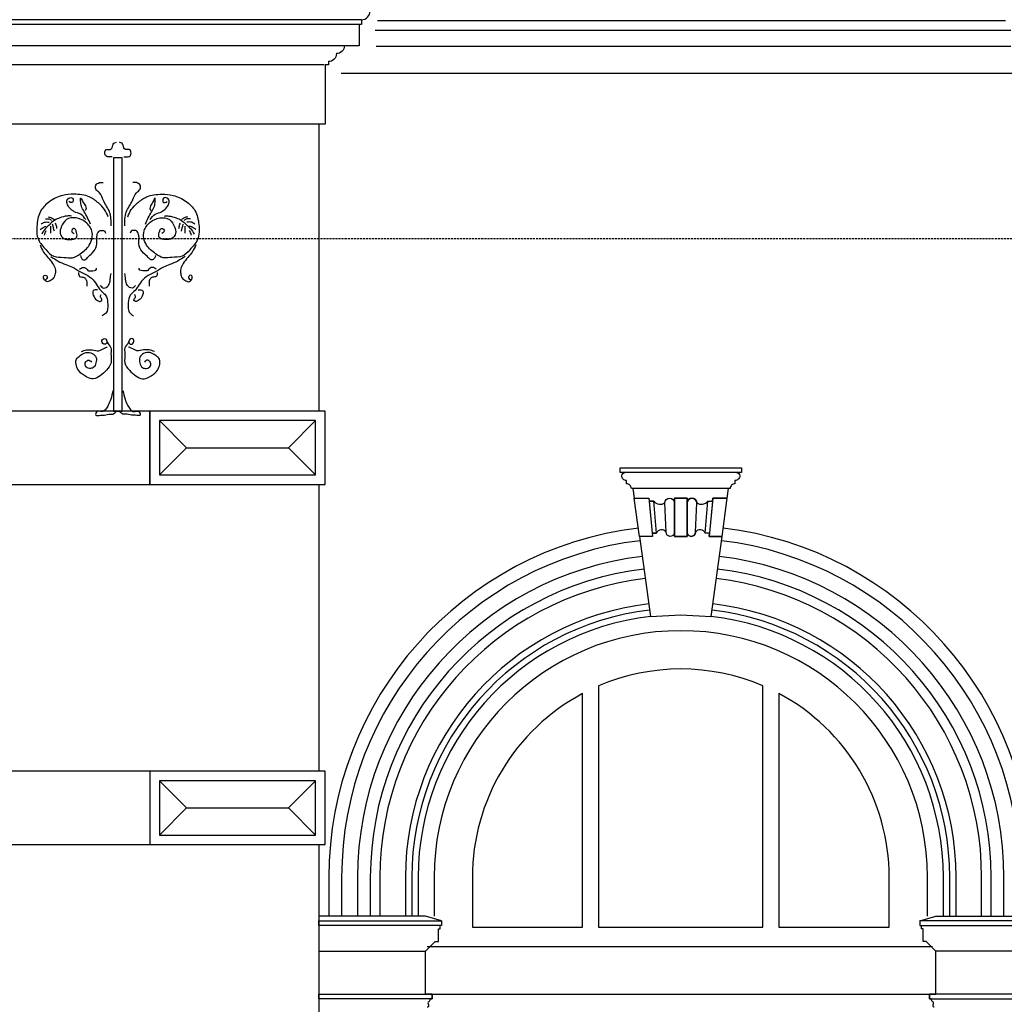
# Model space of a CAD drawing. Extents: x 0 to 286551, y -50 to 581131.
# Tile 90 of 207: x 125376 to 128463, y 557906 to 560995. Entities that reach past the tile are written whole.
import ezdxf

# ---------------------------------------------------------------- set-up
doc = ezdxf.new("R2010")
doc.units = 0
doc.header["$MEASUREMENT"] = 0
doc.linetypes.add('HIDDEN', pattern=[9.525, 6.35, -3.175])
for name, color, linetype in [('0.09', 7, 'CONTINUOUS'), ('0.13', 5, 'CONTINUOUS'), ('0.18', 1, 'CONTINUOUS'), ('0.25', 2, 'CONTINUOUS')]:
    doc.layers.add(name, color=color, linetype=linetype)
doc.layers.add('HULPLIJNEN', color=252, linetype='CONTINUOUS', plot=False)

msp = doc.modelspace()

# ---------------------------------------------------------------- linework, layer by layer
at = {"layer": '0.09'}
msp.add_lwpolyline([(125697.6, 560561.6), (125670.2, 560561.6), (125670.2, 559767.2), (125697.6, 559767.2)], close=True, dxfattribs=at)
for points in [[(127333.5, 559271.4, 0.379835), (126475.4, 558304.7), (126475.4, 558183.2)], [(128422.4, 558183.2), (128422.4, 558304.7, 0.379835), (127564.3, 559271.4, 0.379835)], [(127337.6, 559241.6, 0.379993), (126505.4, 558304.7), (126505.4, 558183.2)], [(128392.4, 558183.2), (128392.4, 558304.7, 0.379993), (127560.2, 559241.6, 0.379993)]]:
    msp.add_lwpolyline(points, format="xyb", dxfattribs=at)
for points, knots in [([(125665.4, 560564.9), (125660.8, 560564.4), (125654.3, 560563.7), (125644.4, 560567.1), (125641.5, 560577), (125645.6, 560588.6), (125654.1, 560587.4), (125660.8, 560586.5), (125667.7, 560594.7), (125667.7, 560607.2), (125676, 560609.3), (125679.1, 560610)], [0, 0, 0, 0, 13.707005, 19.847006, 29.281051, 41.897557, 47.5414, 53.185654, 61.165989, 75.984551, 84.667914, 84.667914, 84.667914, 84.667914]), ([(125702.4, 560564.9), (125707, 560564.4), (125713.6, 560563.7), (125723.5, 560567.1), (125726.4, 560577), (125722.2, 560588.6), (125713.7, 560587.4), (125707, 560586.5), (125700.1, 560594.7), (125700.1, 560607.2), (125691.8, 560609.3), (125688.7, 560610)], [0, 0, 0, 0, 13.707005, 19.847006, 29.281051, 41.897557, 47.5414, 53.185654, 61.165989, 75.984551, 84.667914, 84.667914, 84.667914, 84.667914]), ([(125662.4, 560348), (125662.5, 560363), (125662.8, 560392.2), (125638.3, 560422), (125630.9, 560450.6), (125612.9, 560460.3), (125612.5, 560477.1), (125625.1, 560484.7), (125633.5, 560483.8), (125637.3, 560483.4)], [0, 0, 0, 0, 43.479939, 84.715952, 111.694028, 127.789835, 140.306948, 154.200823, 165.58428, 165.58428, 165.58428, 165.58428]), ([(125705.4, 560348), (125705.3, 560363), (125705.1, 560392.2), (125729.5, 560422), (125736.9, 560450.6), (125755, 560460.3), (125755.3, 560477.1), (125742.7, 560484.7), (125734.3, 560483.8), (125730.5, 560483.4)], [0, 0, 0, 0, 43.479939, 84.715952, 111.694028, 127.789835, 140.306948, 154.200823, 165.58428, 165.58428, 165.58428, 165.58428]), ([(125653.3, 560376.4), (125649.9, 560384.3), (125642.9, 560401), (125621.3, 560421.4), (125591.4, 560444.5), (125550.4, 560448), (125507.2, 560445.4), (125470.4, 560427.2), (125438, 560396.2), (125428.3, 560352), (125428.5, 560304.7), (125456.7, 560275.5), (125480.7, 560247.4), (125513, 560250.8), (125542.2, 560244), (125569.6, 560262.8), (125598.8, 560285.6), (125609.1, 560330.2), (125584.2, 560361.4), (125554.4, 560376.1), (125520.2, 560371.7), (125506.5, 560347.2), (125499.6, 560324.3), (125513.4, 560305.2), (125533.5, 560303.9), (125557.7, 560307.5), (125555.1, 560326.3), (125548.9, 560345.5), (125534, 560331), (125542.2, 560326.4), (125546.3, 560324.1)], [0, 0, 0, 0, 25.446533, 53.624971, 88.035911, 136.50582, 171.959465, 217.276538, 256.718654, 301.735856, 349.744584, 389.577094, 421.057127, 453.113084, 480.457483, 507.441725, 546.88449, 591.972888, 625.444201, 658.586774, 689.271775, 717.055328, 737.820327, 757.400227, 777.05113, 798.649325, 814.580094, 829.41846, 840.685506, 851.952553, 851.952553, 851.952553, 851.952553]), ([(125583.1, 560367.4), (125578.4, 560373.9), (125569.1, 560386.6), (125547.1, 560390.1), (125532.9, 560403.1), (125523.7, 560415.6), (125522.5, 560429), (125530.1, 560436.6), (125542.3, 560437.7), (125544.4, 560427.9), (125542.2, 560420.2), (125535.1, 560421.2), (125531.7, 560422.9), (125529.9, 560423.8)], [0, 0, 0, 0, 23.377311, 45.086203, 62.840092, 79.844025, 91.127857, 99.107996, 110.396094, 118.811013, 124.949479, 130.593322, 136.733592, 136.733592, 136.733592, 136.733592]), ([(125597.7, 560353.7), (125591.8, 560366.6), (125583.2, 560385.2), (125568.1, 560408.8), (125567.4, 560421.7), (125565.9, 560441.9), (125575.6, 560417.8), (125583.1, 560410.7), (125584.5, 560399.7), (125581.7, 560396.6), (125580.7, 560395.6)], [0, 0, 0, 0, 43.256587, 62.365192, 79.462501, 88.32835, 104.226152, 120.823716, 128.883477, 132.914079, 132.914079, 132.914079, 132.914079]), ([(125714.6, 560376.4), (125717.9, 560384.3), (125724.9, 560401), (125746.5, 560421.4), (125776.4, 560444.5), (125817.4, 560448), (125860.6, 560445.4), (125897.4, 560427.2), (125929.8, 560396.2), (125939.5, 560352), (125939.3, 560304.7), (125911.1, 560275.5), (125887.1, 560247.4), (125854.8, 560250.8), (125825.6, 560244), (125798.2, 560262.8), (125769.1, 560285.6), (125758.8, 560330.2), (125783.7, 560361.4), (125813.4, 560376.1), (125847.6, 560371.7), (125861.3, 560347.2), (125868.3, 560324.3), (125854.4, 560305.2), (125834.3, 560303.9), (125810.1, 560307.5), (125812.7, 560326.3), (125818.9, 560345.5), (125833.8, 560331), (125825.6, 560326.4), (125821.6, 560324.1)], [0, 0, 0, 0, 25.446533, 53.624971, 88.035911, 136.50582, 171.959465, 217.276538, 256.718654, 301.735856, 349.744584, 389.577094, 421.057127, 453.113084, 480.457483, 507.441725, 546.88449, 591.972888, 625.444201, 658.586774, 689.271775, 717.055328, 737.820327, 757.400227, 777.05113, 798.649325, 814.580094, 829.41846, 840.685506, 851.952553, 851.952553, 851.952553, 851.952553]), ([(125770.2, 560353.7), (125776.1, 560366.6), (125784.6, 560385.2), (125799.8, 560408.8), (125800.5, 560421.7), (125801.9, 560441.9), (125792.2, 560417.8), (125784.7, 560410.7), (125783.4, 560399.7), (125786.2, 560396.6), (125787.1, 560395.6)], [0, 0, 0, 0, 43.256587, 62.365192, 79.462501, 88.32835, 104.226152, 120.823716, 128.883477, 132.914079, 132.914079, 132.914079, 132.914079]), ([(125784.7, 560367.4), (125789.5, 560373.9), (125798.7, 560386.6), (125820.8, 560390.1), (125835, 560403.1), (125844.1, 560415.6), (125845.3, 560429), (125837.7, 560436.6), (125825.6, 560437.7), (125823.5, 560427.9), (125825.6, 560420.2), (125832.7, 560421.2), (125836.1, 560422.9), (125837.9, 560423.8)], [0, 0, 0, 0, 23.377311, 45.086203, 62.840092, 79.844025, 91.127857, 99.107996, 110.396094, 118.811013, 124.949479, 130.593322, 136.733592, 136.733592, 136.733592, 136.733592]), ([(125538, 560378.7), (125533.4, 560378.9), (125521, 560379.4), (125503, 560373.9), (125483.1, 560365.4), (125469.5, 560351.8), (125454.9, 560338.7), (125448.7, 560328.2), (125445.3, 560322.3)], [0, 0, 0, 0, 13.707005, 36.977463, 55.729806, 78.026932, 93.9875, 114.331969, 114.331969, 114.331969, 114.331969]), ([(125456.6, 560369.8), (125460.5, 560370.3), (125467.6, 560371.3), (125473.3, 560367), (125475.9, 560365)], [0, 0, 0, 0, 11.288097, 20.689791, 20.689791, 20.689791, 20.689791]), ([(125465.4, 560376.3), (125469, 560375.4), (125476.1, 560373.8), (125481.9, 560369.5), (125484.8, 560367.4)], [0, 0, 0, 0, 10.966221, 21.477747, 21.477747, 21.477747, 21.477747]), ([(125829.8, 560378.7), (125834.4, 560378.9), (125846.8, 560379.4), (125864.8, 560373.9), (125884.8, 560365.4), (125898.3, 560351.8), (125912.9, 560338.7), (125919.1, 560328.2), (125922.6, 560322.3)], [0, 0, 0, 0, 13.707005, 36.977463, 55.729806, 78.026932, 93.9875, 114.331969, 114.331969, 114.331969, 114.331969]), ([(125902.4, 560376.3), (125898.8, 560375.4), (125891.7, 560373.8), (125885.9, 560369.5), (125883, 560367.4)], [0, 0, 0, 0, 10.966221, 21.477747, 21.477747, 21.477747, 21.477747]), ([(125911.3, 560369.8), (125907.4, 560370.3), (125900.2, 560371.3), (125894.5, 560367), (125891.9, 560365)], [0, 0, 0, 0, 11.288097, 20.689791, 20.689791, 20.689791, 20.689791]), ([(125439.6, 560336), (125444, 560339.2), (125450.1, 560343.7), (125457.1, 560346.5), (125459, 560347.2)], [0, 0, 0, 0, 16.324376, 22.464755, 22.464755, 22.464755, 22.464755]), ([(125442.9, 560352.9), (125446.2, 560355.5), (125453.5, 560361.3), (125462.8, 560360), (125467.8, 560359.3)], [0, 0, 0, 0, 12.306101, 26.819545, 26.819545, 26.819545, 26.819545]), ([(125473.5, 560324.7), (125473.5, 560330.3), (125473.5, 560337.8), (125473.5, 560345.4), (125473.5, 560347.2)], [0, 0, 0, 0, 16.925332, 22.567387, 22.567387, 22.567387, 22.567387]), ([(125492.8, 560339.2), (125492.3, 560343), (125491.4, 560348.9), (125488.9, 560354.3), (125488, 560356.1)], [0, 0, 0, 0, 11.539919, 17.678385, 17.678385, 17.678385, 17.678385]), ([(125566.2, 560254.6), (125567, 560251.8), (125568.6, 560245.9), (125579.1, 560237.4), (125590.5, 560251.7), (125605.2, 560262.8), (125620.4, 560284.4), (125617, 560307.2), (125618.7, 560324), (125626, 560334.5), (125635, 560333.3), (125643.3, 560333), (125644.7, 560327.6), (125645.2, 560325.5)], [0, 0, 0, 0, 8.681164, 18.521774, 32.391918, 52.350883, 78.75484, 104.558626, 118.472046, 130.455836, 136.099679, 145.292566, 151.431032, 151.431032, 151.431032, 151.431032]), ([(125801.6, 560254.6), (125800.9, 560251.8), (125799.2, 560245.9), (125788.8, 560237.4), (125777.3, 560251.7), (125762.7, 560262.8), (125747.4, 560284.4), (125750.8, 560307.2), (125749.1, 560324), (125741.9, 560334.5), (125732.8, 560333.3), (125724.5, 560333), (125723.2, 560327.6), (125722.6, 560325.5)], [0, 0, 0, 0, 8.681164, 18.521774, 32.391918, 52.350883, 78.75484, 104.558626, 118.472046, 130.455836, 136.099679, 145.292566, 151.431032, 151.431032, 151.431032, 151.431032]), ([(125875, 560339.2), (125875.6, 560343), (125876.4, 560348.9), (125878.9, 560354.3), (125879.8, 560356.1)], [0, 0, 0, 0, 11.539919, 17.678385, 17.678385, 17.678385, 17.678385]), ([(125894.3, 560324.7), (125894.3, 560330.3), (125894.3, 560337.8), (125894.3, 560345.4), (125894.3, 560347.2)], [0, 0, 0, 0, 16.925332, 22.567387, 22.567387, 22.567387, 22.567387]), ([(125925, 560352.9), (125921.6, 560355.5), (125914.3, 560361.3), (125905, 560360), (125900, 560359.3)], [0, 0, 0, 0, 12.306101, 26.819545, 26.819545, 26.819545, 26.819545]), ([(125928.2, 560336), (125923.8, 560339.2), (125917.7, 560343.7), (125910.7, 560346.5), (125908.8, 560347.2)], [0, 0, 0, 0, 16.324376, 22.464755, 22.464755, 22.464755, 22.464755]), ([(125439.6, 560288.4), (125442.9, 560280.6), (125449.1, 560266.1), (125465.5, 560248.5), (125478.4, 560231.5), (125488.5, 560214.3), (125487.8, 560198.1), (125483.7, 560183.4), (125472.5, 560175.8), (125460.5, 560170.8), (125454.2, 560177.8), (125449.7, 560183.8), (125451.1, 560193.5), (125460.8, 560193.5), (125464.2, 560183.6), (125459, 560180.4), (125456.6, 560178.8)], [0, 0, 0, 0, 25.233076, 47.012627, 71.1951, 89.943189, 104.450815, 118.981355, 133.334734, 144.878901, 152.311052, 158.809948, 167.999587, 173.643841, 182.324852, 190.304991, 190.304991, 190.304991, 190.304991]), ([(125928.2, 560288.4), (125924.9, 560280.6), (125918.7, 560266.1), (125902.3, 560248.5), (125889.5, 560231.5), (125879.4, 560214.3), (125880.1, 560198.1), (125884.1, 560183.4), (125895.3, 560175.8), (125907.3, 560170.8), (125913.7, 560177.8), (125918.1, 560183.8), (125916.7, 560193.5), (125907, 560193.5), (125903.6, 560183.6), (125908.8, 560180.4), (125911.3, 560178.8)], [0, 0, 0, 0, 25.233076, 47.012627, 71.1951, 89.943189, 104.450815, 118.981355, 133.334734, 144.878901, 152.311052, 158.809948, 167.999587, 173.643841, 182.324852, 190.304991, 190.304991, 190.304991, 190.304991]), ([(125473.5, 560251.3), (125480.9, 560246.6), (125496, 560236.9), (125519.1, 560226.7), (125543.9, 560218.4), (125562.8, 560204.4), (125586.3, 560195.1), (125606.4, 560180.8), (125619.4, 560159.3), (125631.8, 560142.5), (125648.7, 560129.8), (125651.9, 560108.9), (125652.9, 560090), (125647.9, 560073.1), (125638.9, 560068.3), (125634.7, 560066)], [0, 0, 0, 0, 26.408649, 53.832351, 75.541243, 104.441526, 123.19375, 151.410072, 176.242279, 198.021571, 213.982336, 237.453448, 256.796764, 272.363529, 286.233674, 286.233674, 286.233674, 286.233674]), ([(125894.3, 560251.3), (125886.9, 560246.6), (125871.8, 560236.9), (125848.7, 560226.7), (125823.9, 560218.4), (125805, 560204.4), (125781.5, 560195.1), (125761.5, 560180.8), (125748.4, 560159.3), (125736, 560142.5), (125719.1, 560129.8), (125715.9, 560108.9), (125714.9, 560090), (125720, 560073.1), (125728.9, 560068.3), (125733.1, 560066)], [0, 0, 0, 0, 26.408649, 53.832351, 75.541243, 104.441526, 123.19375, 151.410072, 176.242279, 198.021571, 213.982336, 237.453448, 256.796764, 272.363529, 286.233674, 286.233674, 286.233674, 286.233674]), ([(125563.8, 560211.8), (125567.4, 560214.5), (125573.4, 560219), (125585, 560215.6), (125590.2, 560205.3), (125602.8, 560208), (125617.7, 560206.5), (125617.1, 560213.9), (125617, 560215.1)], [0, 0, 0, 0, 12.619585, 21.037102, 33.021354, 41.084515, 58.693448, 61.917519, 61.917519, 61.917519, 61.917519]), ([(125804, 560211.8), (125800.4, 560214.5), (125794.4, 560219), (125782.8, 560215.6), (125777.6, 560205.3), (125765, 560208), (125750.1, 560206.5), (125750.7, 560213.9), (125750.8, 560215.1)], [0, 0, 0, 0, 12.619585, 21.037102, 33.021354, 41.084515, 58.693448, 61.917519, 61.917519, 61.917519, 61.917519]), ([(125560.6, 560201.4), (125560.8, 560196.4), (125561.2, 560186.7), (125575.2, 560188.4), (125584.7, 560181.5), (125586.6, 560171.9), (125586.3, 560164.3), (125586.4, 560160.5), (125586.4, 560158.6)], [0, 0, 0, 0, 12.51238, 24.056547, 33.897157, 45.632903, 51.27468, 56.916457, 56.916457, 56.916457, 56.916457]), ([(125628.3, 560161.1), (125631.8, 560157.3), (125639.6, 560149), (125658.2, 560161.3), (125659.3, 560180.1), (125661.3, 560192.5), (125662.2, 560198.1)], [0, 0, 0, 0, 13.870144, 30.470984, 51.395994, 68.493303, 68.493303, 68.493303, 68.493303]), ([(125739.5, 560161.1), (125736, 560157.3), (125728.2, 560149), (125709.7, 560161.3), (125708.5, 560180.1), (125706.5, 560192.5), (125705.7, 560198.1)], [0, 0, 0, 0, 13.870144, 30.470984, 51.395994, 68.493303, 68.493303, 68.493303, 68.493303]), ([(125807.3, 560201.4), (125807, 560196.4), (125806.6, 560186.7), (125792.7, 560188.4), (125783.2, 560181.5), (125781.2, 560171.9), (125781.5, 560164.3), (125781.5, 560160.5), (125781.5, 560158.6)], [0, 0, 0, 0, 12.51238, 24.056547, 33.897157, 45.632903, 51.27468, 56.916457, 56.916457, 56.916457, 56.916457]), ([(125620.2, 560147.4), (125614.7, 560147.5), (125601, 560147.8), (125607.2, 560123.7), (125617.6, 560114.8), (125627.7, 560109.2), (125637.5, 560116.7), (125626.4, 560124.1), (125629.9, 560130.1), (125631.5, 560132.9)], [0, 0, 0, 0, 13.918643, 34.21272, 50.173289, 58.590806, 66.022957, 76.122647, 84.537448, 84.537448, 84.537448, 84.537448]), ([(125747.6, 560147.4), (125753.1, 560147.5), (125766.8, 560147.8), (125760.7, 560123.7), (125750.2, 560114.8), (125740.1, 560109.2), (125730.4, 560116.7), (125741.4, 560124.1), (125737.9, 560130.1), (125736.3, 560132.9)], [0, 0, 0, 0, 13.918643, 34.21272, 50.173289, 58.590806, 66.022957, 76.122647, 84.537448, 84.537448, 84.537448, 84.537448]), ([(125650.4, 559983.1), (125649, 559980.6), (125646.6, 559976.4), (125636.7, 559976.4), (125631.1, 559987.1), (125637.6, 559994.7), (125647.7, 559994.8), (125649.6, 559978.5), (125665.6, 559967.9), (125660.1, 559943.4), (125666.7, 559918.4), (125648.4, 559894), (125629.7, 559877.7), (125607.5, 559864.5), (125583.4, 559874.6), (125563.5, 559887.8), (125552.6, 559908.5), (125550.4, 559929.8), (125566.5, 559942), (125582.6, 559952.6), (125603, 559950.3), (125617.9, 559936.6), (125616, 559918.5), (125609.8, 559902.1), (125595.9, 559900.1), (125584.7, 559902.6), (125579, 559913.2), (125583.4, 559922.2), (125592, 559929.7), (125597.9, 559923.9), (125600.9, 559920.9)], [0, 0, 0, 0, 7.743401, 13.623997, 26.02354, 33.766941, 39.647126, 52.046863, 73.243399, 90.877944, 120.268759, 147.778623, 174.56405, 197.507162, 218.507943, 247.906249, 267.815262, 287.968829, 304.598092, 324.511399, 344.829997, 361.459064, 379.093608, 396.38641, 408.413938, 417.184106, 430.329364, 436.72478, 446.977803, 457.929778, 457.929778, 457.929778, 457.929778]), ([(125717.4, 559983.1), (125718.8, 559980.6), (125721.2, 559976.4), (125731.1, 559976.4), (125736.8, 559987.1), (125730.2, 559994.7), (125720.1, 559994.8), (125718.2, 559978.5), (125702.2, 559967.9), (125707.7, 559943.4), (125701.2, 559918.4), (125719.4, 559894), (125738.1, 559877.7), (125760.3, 559864.5), (125784.4, 559874.6), (125804.3, 559887.8), (125815.2, 559908.5), (125817.5, 559929.8), (125801.3, 559942), (125785.3, 559952.6), (125764.8, 559950.3), (125749.9, 559936.6), (125751.8, 559918.5), (125758, 559902.1), (125771.9, 559900.1), (125783.2, 559902.6), (125788.9, 559913.2), (125784.4, 559922.2), (125775.8, 559929.7), (125770, 559923.9), (125767, 559920.9)], [0, 0, 0, 0, 7.743401, 13.623997, 26.02354, 33.766941, 39.647126, 52.046863, 73.243399, 90.877944, 120.268759, 147.778623, 174.56405, 197.507162, 218.507943, 247.906249, 267.815262, 287.968829, 304.598092, 324.511399, 344.829997, 361.459064, 379.093608, 396.38641, 408.413938, 417.184106, 430.329364, 436.72478, 446.977803, 457.929778, 457.929778, 457.929778, 457.929778]), ([(125568.9, 559953.7), (125574.5, 559955.7), (125585.6, 559959.7), (125604.5, 559959.7), (125624.4, 559952.6), (125638.7, 559963.7), (125647.6, 559966.9), (125650.4, 559967.9)], [0, 0, 0, 0, 17.540414, 35.181791, 56.333865, 75.871848, 84.919117, 84.919117, 84.919117, 84.919117]), ([(125798.9, 559953.7), (125793.3, 559955.7), (125782.2, 559959.7), (125763.3, 559959.7), (125743.4, 559952.6), (125729.1, 559963.7), (125720.2, 559966.9), (125717.4, 559967.9)], [0, 0, 0, 0, 17.540414, 35.181791, 56.333865, 75.871848, 84.919117, 84.919117, 84.919117, 84.919117]), ([(125668, 559831.1), (125666.1, 559822.1), (125662.8, 559806.5), (125654.7, 559786.9), (125646.6, 559772.9), (125634, 559761.7), (125617.3, 559771.2), (125610.7, 559749), (125629.4, 559755.7), (125643.3, 559752.7), (125656.2, 559758.7), (125671.4, 559756.1), (125676.7, 559763.6), (125680.3, 559768.7)], [0, 0, 0, 0, 27.577592, 48.072722, 62.608488, 77.14672, 92.758846, 104.39739, 118.894805, 131.161563, 150.411774, 158.218042, 174.79317, 174.79317, 174.79317, 174.79317]), ([(125699.8, 559831.1), (125701.7, 559822.1), (125705.1, 559806.5), (125713.1, 559786.9), (125721.2, 559772.9), (125733.8, 559761.7), (125750.6, 559771.2), (125757.1, 559749), (125738.5, 559755.7), (125724.6, 559752.7), (125711.6, 559758.7), (125696.4, 559756.1), (125691.1, 559763.6), (125687.5, 559768.7)], [0, 0, 0, 0, 27.577592, 48.072722, 62.608488, 77.14672, 92.758846, 104.39739, 118.894805, 131.161563, 150.411774, 158.218042, 174.79317, 174.79317, 174.79317, 174.79317])]:
    msp.add_open_spline(points, degree=3, knots=knots, dxfattribs=at)
for points in [[(125453.3, 560319), (125455.2, 560323.9), (125457.1, 560328.7), (125459, 560333.5)], [(125484.8, 560331.1), (125482.9, 560338.4), (125481, 560345.6), (125479.1, 560352.9)], [(125883, 560331.1), (125884.9, 560338.4), (125886.8, 560345.6), (125888.7, 560352.9)], [(125914.5, 560319), (125912.6, 560323.9), (125910.7, 560328.7), (125908.8, 560333.5)]]:
    msp.add_open_spline(points, degree=3, dxfattribs=at)
at = {"layer": '0.13'}
for p, q in [((126668.9, 557938.2), (126648.9, 557938.2)), ((126668.9, 557923.2), (126668.9, 557938.2)), ((128228.9, 557923.2), (128228.9, 557938.2)), ((128228.9, 557938.2), (128248.9, 557938.2)), ((126663.9, 557923.2), (126668.9, 557923.2)), ((128233.9, 557923.2), (128228.9, 557923.2))]:
    msp.add_line(p, q, dxfattribs=at)
for points in [[(128467.2, 560990.8), (126498.1, 560990.8)], [(128484.4, 560960.7), (126490.1, 560960.7)], [(128484.4, 560910.7), (126493.8, 560910.7)], [(126330.9, 560853), (122173.2, 560853)], [(128494.4, 560825.7), (126383.9, 560825.7)], [(125813.9, 559567.2), (125898.9, 559652.2), (125813.9, 559737.2), (125898.9, 559652.2), (126218.9, 559652.2), (126303.9, 559567.2), (126218.9, 559652.2), (126303.9, 559737.2)], [(125813.9, 558437.2), (125898.9, 558522.2), (125813.9, 558607.2), (125898.9, 558522.2), (126218.9, 558522.2), (126303.9, 558437.2), (126218.9, 558522.2), (126303.9, 558607.2)], [(126648.9, 557938.2), (126648.9, 558073.2), (126678.9, 558103.2), (126688.9, 558103.2), (126688.9, 558143.2), (126693.9, 558143.2), (126693.9, 558153.2)], [(128248.9, 557938.2), (128248.9, 558073.2), (128218.9, 558103.2), (128208.9, 558103.2), (128208.9, 558143.2), (128203.9, 558143.2), (128203.9, 558153.2)], [(126653.9, 558088.2), (128238.2, 558088.2)], [(126313.9, 558073.2), (126648.9, 558073.2)], [(128564.4, 558073.2), (128248.9, 558073.2)]]:
    msp.add_lwpolyline(points, dxfattribs=at)
for points in [[(126393.9, 560913, -0.414214), (126368.9, 560888, -0.414214), (126343.9, 560863), (126343.9, 560853), (126333.9, 560853), (126333.9, 560667.2), (122173.2, 560667.2)], [(127321.3, 559360.5, 0.379414), (126385.4, 558304.7), (126385.4, 558183.2)], [(128512.4, 558183.2), (128512.4, 558304.7, 0.379414), (127576.5, 559360.5, 0.379414)], [(127348.5, 559162.4, 0.380469), (126585.4, 558304.7), (126585.4, 558183.2)], [(128312.4, 558183.2), (128312.4, 558304.7, 0.380469), (127549.3, 559162.4, 0.380469)], [(127351.2, 559142.5, 0.380602), (126605.4, 558304.7), (126605.4, 558183.2)], [(128292.4, 558183.2), (128292.4, 558304.7, 0.380602), (127546.6, 559142.5, 0.380602)]]:
    msp.add_lwpolyline(points, format="xyb", dxfattribs=at)
for points in [[(126333.9, 559537.2), (126333.9, 559767.2), (125783.9, 559767.2), (125783.9, 559537.2)], [(126333.9, 559537.2), (126333.9, 559767.2), (125783.9, 559767.2), (125783.9, 559537.2)], [(126303.9, 559567.2), (126303.9, 559737.2), (125813.9, 559737.2), (125813.9, 559567.2)], [(127372.5, 559384.1), (127364.5, 559484.1), (127349.5, 559484.1), (127358.9, 559384.1)], [(126333.9, 558407.2), (126333.9, 558637.2), (124973.4, 558637.2), (124973.4, 558407.2)], [(126333.9, 558407.2), (126333.9, 558637.2), (125783.9, 558637.2), (125783.9, 558407.2)], [(126333.9, 558407.2), (126333.9, 558637.2), (125783.9, 558637.2), (125783.9, 558407.2)], [(126303.9, 558437.2), (126303.9, 558607.2), (125813.9, 558607.2), (125813.9, 558437.2)]]:
    msp.add_lwpolyline(points, close=True, dxfattribs=at)
for centre, radius, start, end in [((126653.9, 557903.2), 5, 270, 40.1712), ((126661, 557910.1), 4.91, 119.0247, 228.1908), ((126653.9, 557923.2), 10, 298.1104, 0), ((128243.9, 557923.2), 10, 180, 241.8896), ((128243.9, 557903.2), 5, 139.8288, 270), ((128236.8, 557910.1), 4.91, 311.8092, 60.9753)]:
    msp.add_arc(centre, radius, start, end, dxfattribs=at)
at = {"layer": '0.18'}
for points in [[(126448.1, 560994.5), (122173.2, 560994.5)], [(126448.1, 560994.5), (126448.1, 560979.5), (122173.2, 560979.5)], [(126440.1, 560979.5), (126440.1, 560913), (122173.2, 560913)], [(126698.9, 558168.2), (126648.9, 558183.2), (126313.9, 558183.2)], [(128198.9, 558168.2), (128248.9, 558183.2), (128564.4, 558183.2)], [(126668.9, 557938.2), (128228.9, 557938.2)]]:
    msp.add_lwpolyline(points, dxfattribs=at)
for points in [[(125783.9, 559767.2), (125292.4, 559767.2), (125292.4, 559537.2), (125783.9, 559537.2)], [(126313.9, 558153.2), (126313.9, 558168.2), (126698.9, 558168.2), (126698.9, 558153.2)], [(128564.4, 558153.2), (128564.4, 558168.2), (128198.9, 558168.2), (128198.9, 558153.2)], [(126313.9, 557923.2), (126313.9, 557938.2), (126668.9, 557938.2), (126668.9, 557923.2)], [(128564.4, 557923.2), (128564.4, 557938.2), (128228.9, 557938.2), (128228.9, 557923.2)]]:
    msp.add_lwpolyline(points, close=True, dxfattribs=at)
for points in [[(127598.9, 559524.1), (127298.9, 559524.1), (127293.9, 559524.1, 0.414214), (127278.9, 559539.1), (127278.9, 559549.1, -0.414214), (127263.9, 559564.1, -0.414214), (127273.9, 559574.1), (127258.9, 559574.1), (127258.9, 559589.1), (127638.9, 559589.1), (127638.9, 559574.1), (127623.9, 559574.1, -0.414214), (127633.9, 559564.1, -0.414214), (127618.9, 559549.1), (127618.9, 559539.1, 0.414214), (127603.9, 559524.1)], [(127298.9, 559524.1), (127303, 559494.1), (127348.5, 559494.1), (127349.5, 559484.1), (127364.5, 559484.1, 0.381043), (127398.9, 559479.1, -1), (127428.9, 559479.1), (127428.9, 559494.1), (127468.9, 559494.1), (127468.9, 559479.1, -1), (127498.9, 559479.1, 0.381043), (127533.4, 559484.1), (127548.4, 559484.1), (127549.3, 559494.1), (127594.8, 559494.1), (127598.9, 559524.1)], [(127398.9, 559479.1, -1), (127428.9, 559479.1), (127428.9, 559384.8, -0.920634), (127403, 559387)], [(127498.9, 559479.1, 1), (127468.9, 559479.1), (127468.9, 559384.8, 0.920634), (127494.8, 559387)], [(127403, 559387, 0.608446), (127372.5, 559384.1), (127358.9, 559384.1), (127359.8, 559374.1), (127319.5, 559374.1), (127353.9, 559122.7), (127448.9, 559128.2), (127543.9, 559122.7), (127578.4, 559374.1), (127538, 559374.1), (127538.9, 559384.1), (127525.4, 559384.1, 0.608446), (127494.8, 559387, -0.920634), (127468.9, 559384.8), (127468.9, 559374.1), (127428.9, 559374.1), (127428.9, 559384.8, -0.920634)], [(127191.1, 558905.2), (127191.1, 558148.2), (127706.7, 558148.2), (127706.7, 558905.2, 0.205611)], [(126795.4, 558304.7), (126795.4, 558148.2), (127141.1, 558148.2), (127141.1, 558881.2, 0.276842)], [(127756.7, 558881.2), (127756.7, 558148.2), (128102.4, 558148.2), (128102.4, 558304.7, 0.276842)]]:
    msp.add_lwpolyline(points, format="xyb", close=True, dxfattribs=at)
for points in [[(127328.1, 559311, 0.379638), (126435.4, 558304.7), (126435.4, 558183.2)], [(128462.4, 558183.2), (128462.4, 558304.7, 0.379638), (127569.7, 559311, 0.379638)], [(128222.4, 558183.2), (128222.4, 558304.7, 1), (126675.4, 558304.7), (126675.4, 558183.2)]]:
    msp.add_lwpolyline(points, format="xyb", dxfattribs=at)
msp.add_arc((126448.1, 561021), 26.5, 270, 0, dxfattribs=at)
at = {"layer": '0.25'}
for points in [[(126313.9, 560667.2), (126313.9, 559767.2)], [(126313.9, 559537.2), (126313.9, 558637.2)], [(126313.9, 558407.2), (126313.9, 557682.2)]]:
    msp.add_lwpolyline(points, dxfattribs=at)
for points in [[(127258.9, 559574.1), (127258.9, 559589.1), (127638.9, 559589.1), (127638.9, 559574.1)], [(127319.5, 559374.1), (127303, 559494.1), (127348.5, 559494.1), (127359.8, 559374.1)], [(127428.9, 559374.1), (127428.9, 559494.1), (127468.9, 559494.1), (127468.9, 559374.1)], [(127468.9, 559374.1), (127468.9, 559494.1), (127428.9, 559494.1), (127428.9, 559374.1)], [(127525.4, 559384.1), (127533.4, 559484.1), (127548.4, 559484.1), (127538.9, 559384.1)], [(127578.4, 559374.1), (127594.8, 559494.1), (127549.3, 559494.1), (127538, 559374.1)]]:
    msp.add_lwpolyline(points, close=True, dxfattribs=at)
for points in [[(127315.9, 559400.2, 0.379249), (126345.4, 558304.7), (126345.4, 558183.2)], [(128552.4, 558183.2), (128552.4, 558304.7, 0.379249), (127581.9, 559400.2, 0.379249)], [(127353.9, 559122.7, 0.380741), (126625.4, 558304.7), (126625.4, 558183.2)], [(128272.4, 558183.2), (128272.4, 558304.7, 0.380741), (127543.9, 559122.7, 0.380741)]]:
    msp.add_lwpolyline(points, format="xyb", dxfattribs=at)
at = {"layer": 'HULPLIJNEN', "linetype": 'HIDDEN'}
msp.add_lwpolyline([(80351, 560308.2), (146944.1, 560308.2)], dxfattribs=at)

doc.saveas('drawing.dxf')
